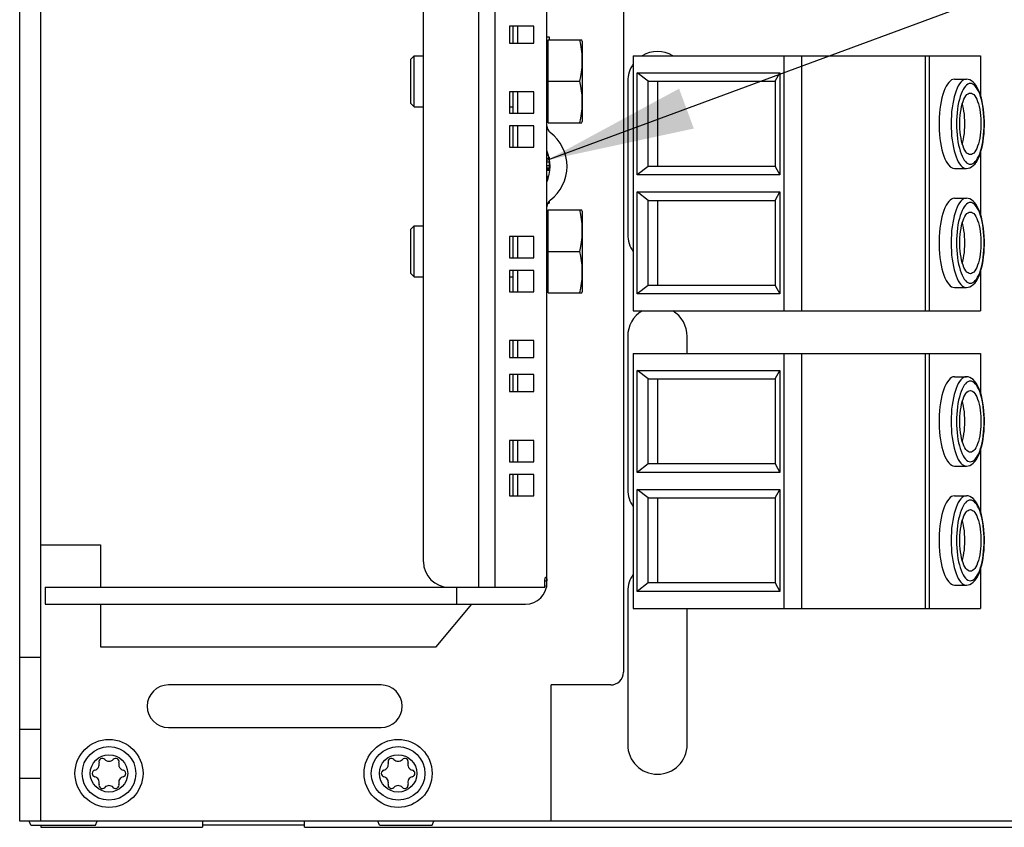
# Model space of a CAD drawing. Extents: x 0 to 594, y 0 to 420.
# Tile 21 of 53: x 200 to 223, y 334 to 353. Entities that reach past the tile are written whole.
import ezdxf

# ---------------------------------------------------------------- set-up
doc = ezdxf.new("R2010")
doc.units = 0
doc.header["$LTSCALE"] = 32.67
doc.layers.get('0').update_dxf_attribs({"linetype": 'CONTINUOUS'})

# ---------------------------------------------------------------- blocks, each defined once
blk = doc.blocks.new('EARTH_BL4', base_point=(243.028, 359.716))
at = {"color": 2, "linetype": 'CONTINUOUS'}
blk.add_line((211.976, 349.337), (258.197, 366.432), dxfattribs=at)
blk.add_solid([(215.085, 351.02), (211.976, 349.337), (215.432, 350.082)], dxfattribs=at)

msp = doc.modelspace()

# ---------------------------------------------------------------- linework, layer by layer
at = {"color": 7, "linetype": 'CONTINUOUS'}
for p, q in [((199.576, 333.793), (199.576, 379.793)), ((200.076, 333.793), (200.076, 379.793)), ((213.776, 376.293), (213.776, 337.293)), ((210.366, 374.293), (210.366, 339.293)), ((210.753, 374.293), (210.753, 339.293)), ((211.976, 339.293), (211.976, 374.293)), ((209.073, 339.893), (209.073, 373.693)), ((211.097, 352.493), (211.097, 352.093)), ((211.667, 352.493), (211.097, 352.493)), ((211.176, 352.493), (211.176, 352.093)), ((211.293, 352.093), (211.293, 352.493)), ((211.667, 352.093), (211.667, 352.493)), ((211.097, 352.093), (211.667, 352.093)), ((211.976, 352.243), (212.026, 352.243)), ((212.006, 352.081), (211.976, 352.061)), ((212.006, 350.215), (212.006, 352.171)), ((212.006, 352.171), (212.795, 352.171)), ((212.026, 352.243), (212.026, 352.171)), ((212.806, 352.14), (212.795, 352.171)), ((212.806, 352.14), (212.806, 350.245)), ((208.776, 351.713), (208.856, 351.793)), ((208.856, 350.593), (208.856, 351.793)), ((208.856, 351.793), (209.073, 351.793)), ((214.008, 351.793), (214.008, 345.793)), ((214.008, 351.793), (222.176, 351.793)), ((217.551, 351.793), (217.551, 345.793)), ((217.961, 351.793), (217.961, 345.793)), ((220.874, 351.793), (220.874, 345.793)), ((220.968, 351.793), (220.968, 345.793)), ((222.176, 351.793), (222.176, 350.867)), ((208.776, 350.673), (208.776, 351.713)), ((214.101, 348.993), (214.101, 351.393)), ((214.36, 351.193), (214.101, 351.393)), ((214.101, 351.393), (217.458, 351.393)), ((217.344, 351.193), (217.458, 351.393)), ((217.458, 351.393), (217.458, 348.993)), ((212.006, 351.193), (212.746, 351.193)), ((213.876, 351.193), (213.876, 347.593)), ((214.36, 349.193), (214.36, 351.193)), ((214.36, 351.193), (217.344, 351.193)), ((214.577, 351.193), (214.577, 349.193)), ((217.344, 351.193), (217.344, 349.193)), ((221.56, 351.243), (221.842, 351.243)), ((211.097, 350.943), (211.097, 350.443)), ((211.667, 350.943), (211.097, 350.943)), ((211.176, 350.943), (211.176, 350.443)), ((211.293, 350.443), (211.293, 350.943)), ((211.667, 350.443), (211.667, 350.943)), ((208.776, 350.673), (208.856, 350.593)), ((208.856, 350.593), (209.073, 350.593)), ((211.097, 350.593), (211.176, 350.593)), ((211.097, 350.443), (211.667, 350.443)), ((212.006, 350.305), (211.976, 350.325)), ((211.976, 350.243), (212.006, 350.243)), ((212.006, 350.215), (212.795, 350.215)), ((212.795, 350.215), (212.806, 350.245)), ((211.097, 350.143), (211.097, 349.643)), ((211.667, 350.143), (211.097, 350.143)), ((211.176, 350.143), (211.176, 349.643)), ((211.293, 349.643), (211.293, 350.143)), ((211.667, 349.643), (211.667, 350.143)), ((211.097, 349.643), (211.667, 349.643)), ((211.976, 349.548), (211.982, 349.548)), ((222.176, 349.517), (222.176, 348.067)), ((211.976, 349.459), (212.011, 349.459)), ((211.976, 349.388), (212.026, 349.388)), ((211.976, 349.3), (212.026, 349.3)), ((212.026, 349.405), (212.026, 349.105)), ((211.976, 349.211), (212.026, 349.211)), ((211.976, 349.158), (212.026, 349.158)), ((211.976, 349.123), (212.026, 349.123)), ((211.976, 349.105), (212.026, 349.105)), ((214.36, 349.193), (214.101, 348.993)), ((217.344, 349.193), (214.36, 349.193)), ((217.344, 349.193), (217.458, 348.993)), ((221.56, 349.143), (221.842, 349.143)), ((211.976, 348.963), (212.021, 348.963)), ((211.976, 348.928), (212.012, 348.928)), ((211.976, 348.91), (212.007, 348.91)), ((211.976, 348.857), (211.99, 348.857)), ((217.458, 348.993), (214.101, 348.993)), ((214.36, 348.393), (214.101, 348.593)), ((214.101, 346.193), (214.101, 348.593)), ((214.101, 348.593), (217.458, 348.593)), ((217.344, 348.393), (217.458, 348.593)), ((217.458, 348.593), (217.458, 346.193)), ((211.997, 348.326), (212.026, 348.326)), ((212.006, 348.344), (212.026, 348.344)), ((212.026, 348.369), (212.026, 348.326)), ((214.36, 346.393), (214.36, 348.393)), ((214.36, 348.393), (217.344, 348.393)), ((214.577, 348.393), (214.577, 346.393)), ((217.344, 348.393), (217.344, 346.393)), ((221.56, 348.443), (221.842, 348.443)), ((212.006, 348.081), (211.976, 348.061)), ((212.006, 346.215), (212.006, 348.171)), ((212.006, 348.171), (212.795, 348.171)), ((212.806, 348.14), (212.795, 348.171)), ((212.806, 348.14), (212.806, 346.245)), ((208.776, 347.713), (208.856, 347.793)), ((208.776, 346.673), (208.776, 347.713)), ((208.856, 346.593), (208.856, 347.793)), ((208.856, 347.793), (209.073, 347.793)), ((211.097, 347.543), (211.097, 347.043)), ((211.667, 347.543), (211.097, 347.543)), ((211.176, 347.543), (211.176, 347.043)), ((211.293, 347.043), (211.293, 347.543)), ((211.667, 347.043), (211.667, 347.543)), ((212.006, 347.193), (212.746, 347.193)), ((211.097, 347.043), (211.667, 347.043)), ((211.097, 346.743), (211.097, 346.243)), ((211.667, 346.743), (211.097, 346.743)), ((211.176, 346.743), (211.176, 346.243)), ((211.293, 346.243), (211.293, 346.743)), ((211.667, 346.243), (211.667, 346.743)), ((222.176, 346.717), (222.176, 345.793)), ((208.776, 346.673), (208.856, 346.593)), ((208.856, 346.593), (209.073, 346.593)), ((211.097, 346.593), (211.176, 346.593)), ((211.097, 346.243), (211.667, 346.243)), ((212.006, 346.305), (211.976, 346.325)), ((212.795, 346.215), (212.806, 346.245)), ((214.36, 346.393), (214.101, 346.193)), ((217.344, 346.393), (214.36, 346.393)), ((217.344, 346.393), (217.458, 346.193)), ((221.56, 346.343), (221.842, 346.343)), ((212.006, 346.215), (212.795, 346.215)), ((217.458, 346.193), (214.101, 346.193)), ((214.008, 345.793), (222.176, 345.793)), ((211.097, 345.093), (211.097, 344.693)), ((211.667, 345.093), (211.097, 345.093)), ((211.176, 345.093), (211.176, 344.693)), ((211.293, 344.693), (211.293, 345.093)), ((211.667, 344.693), (211.667, 345.093)), ((213.876, 345.193), (213.876, 341.593)), ((215.276, 344.793), (215.276, 345.193)), ((211.097, 344.693), (211.667, 344.693)), ((214.008, 344.793), (222.176, 344.793)), ((214.008, 344.793), (214.008, 338.793)), ((217.551, 344.793), (217.551, 338.793)), ((217.961, 344.793), (217.961, 338.793)), ((220.874, 344.793), (220.874, 338.793)), ((220.968, 344.793), (220.968, 338.793)), ((222.176, 344.793), (222.176, 343.867)), ((214.36, 344.193), (214.101, 344.393)), ((214.101, 344.393), (217.458, 344.393)), ((214.101, 341.993), (214.101, 344.393)), ((217.344, 344.193), (217.458, 344.393)), ((217.458, 344.393), (217.458, 341.993)), ((211.097, 344.293), (211.097, 343.893)), ((211.667, 344.293), (211.097, 344.293)), ((211.176, 344.293), (211.176, 343.893)), ((211.293, 343.893), (211.293, 344.293)), ((211.667, 343.893), (211.667, 344.293)), ((214.36, 344.193), (217.344, 344.193)), ((214.36, 342.193), (214.36, 344.193)), ((214.577, 344.193), (214.577, 342.193)), ((217.344, 344.193), (217.344, 342.193)), ((221.56, 344.243), (221.842, 344.243)), ((211.097, 343.893), (211.667, 343.893)), ((211.667, 342.743), (211.097, 342.743)), ((211.097, 342.743), (211.097, 342.243)), ((211.176, 342.743), (211.176, 342.243)), ((211.293, 342.243), (211.293, 342.743)), ((211.667, 342.243), (211.667, 342.743)), ((222.176, 342.517), (222.176, 341.067)), ((211.097, 342.243), (211.667, 342.243)), ((214.36, 342.193), (214.101, 341.993)), ((217.344, 342.193), (214.36, 342.193)), ((217.344, 342.193), (217.458, 341.993)), ((221.56, 342.143), (221.842, 342.143)), ((211.667, 341.943), (211.097, 341.943)), ((211.097, 341.943), (211.097, 341.443)), ((211.176, 341.943), (211.176, 341.443)), ((211.293, 341.443), (211.293, 341.943)), ((211.667, 341.443), (211.667, 341.943)), ((217.458, 341.993), (214.101, 341.993)), ((211.097, 341.443), (211.667, 341.443)), ((214.36, 341.393), (214.101, 341.593)), ((214.101, 341.593), (217.458, 341.593)), ((214.101, 339.193), (214.101, 341.593)), ((214.36, 341.393), (217.344, 341.393)), ((214.36, 339.393), (214.36, 341.393)), ((214.577, 341.393), (214.577, 339.393)), ((217.344, 341.393), (217.458, 341.593)), ((217.344, 341.393), (217.344, 339.393)), ((217.458, 341.593), (217.458, 339.193)), ((221.56, 341.443), (221.842, 341.443)), ((200.076, 340.293), (201.476, 340.293)), ((201.476, 340.293), (201.476, 339.293)), ((222.176, 339.717), (222.176, 338.793)), ((200.176, 339.293), (200.176, 338.893)), ((200.176, 339.293), (211.93, 339.293)), ((209.847, 339.293), (209.847, 338.893)), ((211.93, 339.446), (211.976, 339.446)), ((211.93, 339.293), (211.93, 339.446)), ((211.976, 339.293), (211.965, 339.293)), ((214.36, 339.393), (214.101, 339.193)), ((217.344, 339.393), (214.36, 339.393)), ((217.344, 339.393), (217.458, 339.193)), ((221.56, 339.343), (221.842, 339.343)), ((213.876, 339.193), (213.876, 335.593)), ((217.458, 339.193), (214.101, 339.193)), ((200.176, 338.893), (211.476, 338.893)), ((201.476, 338.893), (201.476, 337.893)), ((209.374, 337.893), (210.207, 338.893)), ((214.008, 338.793), (222.176, 338.793)), ((215.276, 335.593), (215.276, 338.793)), ((201.476, 337.893), (209.374, 337.893)), ((200.076, 337.643), (199.576, 337.643)), ((208.074, 336.993), (203.074, 336.993)), ((213.476, 336.993), (212.076, 336.993)), ((212.076, 333.793), (212.076, 336.993)), ((200.076, 335.943), (199.576, 335.943)), ((203.074, 335.993), (208.074, 335.993)), ((200.076, 334.793), (199.576, 334.793)), ((227.796, 333.793), (199.576, 333.793)), ((199.836, 333.693), (199.796, 333.793)), ((201.355, 333.693), (201.396, 333.793)), ((203.876, 333.793), (203.876, 333.645)), ((206.276, 333.645), (206.276, 333.793)), ((208.036, 333.693), (207.996, 333.793)), ((209.275, 333.693), (209.316, 333.793)), ((199.836, 333.693), (201.355, 333.693)), ((200.076, 333.693), (200.076, 333.645)), ((200.076, 333.645), (203.876, 333.645)), ((206.276, 333.694), (203.876, 333.694)), ((206.276, 333.645), (226.876, 333.645)), ((208.036, 333.693), (209.275, 333.693))]:
    msp.add_line(p, q, dxfattribs=at)
for points in [[(212.746, 352.171), (212.767, 352.059), (212.783, 351.951), (212.794, 351.843), (212.8, 351.736), (212.8, 351.628), (212.794, 351.52), (212.783, 351.412), (212.767, 351.304), (212.746, 351.193)], [(212.746, 351.193), (212.767, 351.081), (212.783, 350.973), (212.794, 350.865), (212.8, 350.758), (212.8, 350.65), (212.794, 350.542), (212.783, 350.434), (212.767, 350.326), (212.746, 350.215)], [(221.56, 351.243), (221.526, 351.238), (221.492, 351.224), (221.459, 351.2), (221.426, 351.167), (221.395, 351.126), (221.366, 351.076), (221.338, 351.018), (221.312, 350.953), (221.289, 350.88), (221.267, 350.802), (221.249, 350.718), (221.233, 350.629), (221.221, 350.536), (221.211, 350.44), (221.204, 350.342), (221.201, 350.243), (221.201, 350.143), (221.204, 350.043), (221.211, 349.945), (221.221, 349.849), (221.233, 349.756), (221.249, 349.668), (221.267, 349.584), (221.289, 349.505), (221.312, 349.433), (221.338, 349.367), (221.366, 349.309), (221.395, 349.259), (221.426, 349.218), (221.459, 349.185), (221.492, 349.162), (221.526, 349.147), (221.56, 349.143)], [(221.842, 351.243), (221.809, 351.238), (221.776, 351.225), (221.744, 351.203), (221.712, 351.172), (221.682, 351.133), (221.653, 351.085), (221.625, 351.031), (221.6, 350.969), (221.576, 350.9), (221.555, 350.825), (221.537, 350.745), (221.52, 350.661), (221.507, 350.572), (221.496, 350.48), (221.489, 350.386), (221.484, 350.289), (221.483, 350.193), (221.484, 350.096), (221.489, 350), (221.496, 349.905), (221.507, 349.813), (221.52, 349.725), (221.537, 349.64), (221.555, 349.56), (221.576, 349.485), (221.6, 349.417), (221.625, 349.355), (221.653, 349.3), (221.682, 349.253), (221.712, 349.214), (221.744, 349.183), (221.776, 349.16), (221.809, 349.147), (221.842, 349.143)], [(221.936, 351.143), (221.906, 351.139), (221.876, 351.126), (221.847, 351.106), (221.818, 351.078), (221.791, 351.043), (221.765, 351), (221.74, 350.951), (221.717, 350.895), (221.696, 350.833), (221.677, 350.765), (221.66, 350.693), (221.645, 350.616), (221.633, 350.536), (221.623, 350.453), (221.616, 350.367), (221.612, 350.28), (221.611, 350.193), (221.612, 350.105), (221.616, 350.018), (221.623, 349.933), (221.633, 349.849), (221.645, 349.769), (221.66, 349.692), (221.677, 349.62), (221.696, 349.553), (221.717, 349.491), (221.74, 349.434), (221.765, 349.385), (221.791, 349.342), (221.818, 349.307), (221.847, 349.279), (221.876, 349.259), (221.906, 349.247), (221.936, 349.243)], [(221.842, 349.143), (221.883, 349.147), (221.923, 349.159), (221.965, 349.18), (222.006, 349.212), (222.047, 349.255), (222.085, 349.31), (222.119, 349.372), (222.149, 349.442), (222.175, 349.516), (222.198, 349.597), (222.218, 349.681), (222.234, 349.77), (222.247, 349.862), (222.257, 349.956), (222.263, 350.053), (222.266, 350.15), (222.266, 350.248), (222.263, 350.346), (222.256, 350.442), (222.246, 350.536), (222.232, 350.627), (222.216, 350.715), (222.196, 350.799), (222.172, 350.878), (222.146, 350.952), (222.115, 351.02), (222.081, 351.081), (222.043, 351.134), (222.003, 351.176), (221.963, 351.206), (221.923, 351.227), (221.882, 351.239), (221.842, 351.243)], [(221.936, 349.243), (221.966, 349.247), (221.996, 349.259), (222.025, 349.279), (222.053, 349.307), (222.081, 349.342), (222.107, 349.385), (222.132, 349.434), (222.155, 349.491), (222.176, 349.553), (222.195, 349.62), (222.212, 349.692), (222.227, 349.769), (222.239, 349.849), (222.248, 349.933), (222.255, 350.018), (222.259, 350.105), (222.261, 350.193), (222.259, 350.28), (222.255, 350.367), (222.248, 350.453), (222.239, 350.536), (222.227, 350.616), (222.212, 350.693), (222.195, 350.765), (222.176, 350.833), (222.155, 350.895), (222.132, 350.951), (222.107, 351), (222.081, 351.043), (222.053, 351.078), (222.025, 351.106), (221.996, 351.126), (221.966, 351.139), (221.936, 351.143)], [(221.936, 349.468), (221.909, 349.472), (221.882, 349.485), (221.857, 349.506), (221.832, 349.535), (221.808, 349.571), (221.786, 349.615), (221.765, 349.666), (221.747, 349.723), (221.731, 349.786), (221.717, 349.853), (221.705, 349.924), (221.697, 349.999), (221.691, 350.075), (221.688, 350.153), (221.688, 350.232), (221.691, 350.31), (221.697, 350.387), (221.705, 350.461), (221.717, 350.532), (221.731, 350.599), (221.747, 350.662), (221.765, 350.719), (221.786, 350.77), (221.808, 350.814), (221.832, 350.851), (221.857, 350.88), (221.882, 350.901), (221.909, 350.913), (221.936, 350.918)], [(221.936, 350.918), (221.963, 350.913), (221.989, 350.901), (222.015, 350.88), (222.04, 350.851), (222.064, 350.814), (222.086, 350.77), (222.106, 350.719), (222.125, 350.662), (222.141, 350.599), (222.155, 350.532), (222.166, 350.461), (222.175, 350.387), (222.181, 350.31), (222.183, 350.232), (222.183, 350.153), (222.181, 350.075), (222.175, 349.999), (222.166, 349.924), (222.155, 349.853), (222.141, 349.786), (222.125, 349.723), (222.106, 349.666), (222.086, 349.615), (222.064, 349.571), (222.04, 349.535), (222.015, 349.506), (221.989, 349.485), (221.963, 349.472), (221.936, 349.468)], [(221.748, 349.72), (221.761, 349.766), (221.775, 349.83), (221.786, 349.898), (221.796, 349.969), (221.802, 350.042), (221.807, 350.117), (221.808, 350.193), (221.807, 350.268), (221.802, 350.343), (221.796, 350.417), (221.786, 350.487), (221.775, 350.555), (221.761, 350.619), (221.748, 350.665)], [(221.56, 348.443), (221.526, 348.438), (221.492, 348.424), (221.459, 348.4), (221.426, 348.367), (221.395, 348.326), (221.366, 348.276), (221.338, 348.218), (221.312, 348.153), (221.289, 348.08), (221.267, 348.002), (221.249, 347.918), (221.233, 347.829), (221.221, 347.736), (221.211, 347.64), (221.204, 347.542), (221.201, 347.443), (221.201, 347.343), (221.204, 347.243), (221.211, 347.145), (221.221, 347.049), (221.233, 346.956), (221.249, 346.868), (221.267, 346.784), (221.289, 346.705), (221.312, 346.633), (221.338, 346.567), (221.366, 346.509), (221.395, 346.459), (221.426, 346.418), (221.459, 346.385), (221.492, 346.362), (221.526, 346.347), (221.56, 346.343)], [(221.842, 348.443), (221.809, 348.438), (221.776, 348.425), (221.744, 348.403), (221.712, 348.372), (221.682, 348.333), (221.653, 348.285), (221.625, 348.231), (221.6, 348.169), (221.576, 348.1), (221.555, 348.025), (221.537, 347.945), (221.52, 347.861), (221.507, 347.772), (221.496, 347.68), (221.489, 347.586), (221.484, 347.489), (221.483, 347.393), (221.484, 347.296), (221.489, 347.2), (221.496, 347.105), (221.507, 347.013), (221.52, 346.925), (221.537, 346.84), (221.555, 346.76), (221.576, 346.685), (221.6, 346.617), (221.625, 346.555), (221.653, 346.5), (221.682, 346.453), (221.712, 346.414), (221.744, 346.383), (221.776, 346.36), (221.809, 346.347), (221.842, 346.343)], [(221.936, 348.343), (221.906, 348.339), (221.876, 348.326), (221.847, 348.306), (221.818, 348.278), (221.791, 348.243), (221.765, 348.2), (221.74, 348.151), (221.717, 348.095), (221.696, 348.033), (221.677, 347.965), (221.66, 347.893), (221.645, 347.816), (221.633, 347.736), (221.623, 347.653), (221.616, 347.567), (221.612, 347.48), (221.611, 347.393), (221.612, 347.305), (221.616, 347.218), (221.623, 347.133), (221.633, 347.049), (221.645, 346.969), (221.66, 346.892), (221.677, 346.82), (221.696, 346.753), (221.717, 346.691), (221.74, 346.634), (221.765, 346.585), (221.791, 346.542), (221.818, 346.507), (221.847, 346.479), (221.876, 346.459), (221.906, 346.447), (221.936, 346.443)], [(221.842, 346.343), (221.883, 346.347), (221.923, 346.359), (221.965, 346.38), (222.006, 346.412), (222.047, 346.455), (222.085, 346.51), (222.119, 346.572), (222.149, 346.642), (222.175, 346.716), (222.198, 346.797), (222.218, 346.881), (222.234, 346.97), (222.247, 347.062), (222.257, 347.156), (222.263, 347.253), (222.266, 347.35), (222.266, 347.448), (222.263, 347.546), (222.256, 347.642), (222.246, 347.736), (222.232, 347.827), (222.216, 347.915), (222.196, 347.999), (222.172, 348.078), (222.146, 348.152), (222.115, 348.22), (222.081, 348.281), (222.043, 348.334), (222.003, 348.376), (221.963, 348.406), (221.923, 348.427), (221.882, 348.439), (221.842, 348.443)], [(221.936, 346.443), (221.966, 346.447), (221.996, 346.459), (222.025, 346.479), (222.053, 346.507), (222.081, 346.542), (222.107, 346.585), (222.132, 346.634), (222.155, 346.691), (222.176, 346.753), (222.195, 346.82), (222.212, 346.892), (222.227, 346.969), (222.239, 347.049), (222.248, 347.133), (222.255, 347.218), (222.259, 347.305), (222.261, 347.393), (222.259, 347.48), (222.255, 347.567), (222.248, 347.653), (222.239, 347.736), (222.227, 347.816), (222.212, 347.893), (222.195, 347.965), (222.176, 348.033), (222.155, 348.095), (222.132, 348.151), (222.107, 348.2), (222.081, 348.243), (222.053, 348.278), (222.025, 348.306), (221.996, 348.326), (221.966, 348.339), (221.936, 348.343)], [(212.746, 348.171), (212.767, 348.059), (212.783, 347.951), (212.794, 347.843), (212.8, 347.736), (212.8, 347.628), (212.794, 347.52), (212.783, 347.412), (212.767, 347.304), (212.746, 347.193)], [(221.936, 346.668), (221.909, 346.672), (221.882, 346.685), (221.857, 346.706), (221.832, 346.735), (221.808, 346.771), (221.786, 346.815), (221.765, 346.866), (221.747, 346.923), (221.731, 346.986), (221.717, 347.053), (221.705, 347.124), (221.697, 347.199), (221.691, 347.275), (221.688, 347.353), (221.688, 347.432), (221.691, 347.51), (221.697, 347.587), (221.705, 347.661), (221.717, 347.732), (221.731, 347.799), (221.747, 347.862), (221.765, 347.919), (221.786, 347.97), (221.808, 348.014), (221.832, 348.051), (221.857, 348.08), (221.882, 348.101), (221.909, 348.113), (221.936, 348.118)], [(221.936, 348.118), (221.963, 348.113), (221.989, 348.101), (222.015, 348.08), (222.04, 348.051), (222.064, 348.014), (222.086, 347.97), (222.106, 347.919), (222.125, 347.862), (222.141, 347.799), (222.155, 347.732), (222.166, 347.661), (222.175, 347.587), (222.181, 347.51), (222.183, 347.432), (222.183, 347.353), (222.181, 347.275), (222.175, 347.199), (222.166, 347.124), (222.155, 347.053), (222.141, 346.986), (222.125, 346.923), (222.106, 346.866), (222.086, 346.815), (222.064, 346.771), (222.04, 346.735), (222.015, 346.706), (221.989, 346.685), (221.963, 346.672), (221.936, 346.668)], [(221.748, 346.92), (221.761, 346.966), (221.775, 347.03), (221.786, 347.098), (221.796, 347.169), (221.802, 347.242), (221.807, 347.317), (221.808, 347.393), (221.807, 347.468), (221.802, 347.543), (221.796, 347.617), (221.786, 347.687), (221.775, 347.755), (221.761, 347.819), (221.748, 347.865)], [(212.746, 347.193), (212.767, 347.081), (212.783, 346.973), (212.794, 346.865), (212.8, 346.758), (212.8, 346.65), (212.794, 346.542), (212.783, 346.434), (212.767, 346.326), (212.746, 346.215)], [(221.56, 344.243), (221.526, 344.238), (221.492, 344.224), (221.459, 344.2), (221.426, 344.167), (221.395, 344.126), (221.366, 344.076), (221.338, 344.018), (221.312, 343.953), (221.289, 343.88), (221.267, 343.802), (221.249, 343.718), (221.233, 343.629), (221.221, 343.536), (221.211, 343.44), (221.204, 343.342), (221.201, 343.243), (221.201, 343.143), (221.204, 343.043), (221.211, 342.945), (221.221, 342.849), (221.233, 342.756), (221.249, 342.668), (221.267, 342.584), (221.289, 342.505), (221.312, 342.433), (221.338, 342.367), (221.366, 342.309), (221.395, 342.259), (221.426, 342.218), (221.459, 342.185), (221.492, 342.162), (221.526, 342.147), (221.56, 342.143)], [(221.842, 344.243), (221.809, 344.238), (221.776, 344.225), (221.744, 344.203), (221.712, 344.172), (221.682, 344.133), (221.653, 344.085), (221.625, 344.031), (221.6, 343.969), (221.576, 343.9), (221.555, 343.825), (221.537, 343.745), (221.52, 343.661), (221.507, 343.572), (221.496, 343.48), (221.489, 343.386), (221.484, 343.289), (221.483, 343.193), (221.484, 343.096), (221.489, 343), (221.496, 342.905), (221.507, 342.813), (221.52, 342.725), (221.537, 342.64), (221.555, 342.56), (221.576, 342.485), (221.6, 342.417), (221.625, 342.355), (221.653, 342.3), (221.682, 342.253), (221.712, 342.214), (221.744, 342.183), (221.776, 342.16), (221.809, 342.147), (221.842, 342.143)], [(221.842, 342.143), (221.883, 342.147), (221.923, 342.159), (221.965, 342.18), (222.006, 342.212), (222.047, 342.255), (222.085, 342.31), (222.119, 342.372), (222.149, 342.442), (222.175, 342.516), (222.198, 342.597), (222.218, 342.681), (222.234, 342.77), (222.247, 342.862), (222.257, 342.956), (222.263, 343.053), (222.266, 343.15), (222.266, 343.248), (222.263, 343.346), (222.256, 343.442), (222.246, 343.536), (222.232, 343.627), (222.216, 343.715), (222.196, 343.799), (222.172, 343.878), (222.146, 343.952), (222.115, 344.02), (222.081, 344.081), (222.043, 344.134), (222.003, 344.176), (221.963, 344.206), (221.923, 344.227), (221.882, 344.239), (221.842, 344.243)], [(221.936, 344.143), (221.906, 344.139), (221.876, 344.126), (221.847, 344.106), (221.818, 344.078), (221.791, 344.043), (221.765, 344), (221.74, 343.951), (221.717, 343.895), (221.696, 343.833), (221.677, 343.765), (221.66, 343.693), (221.645, 343.616), (221.633, 343.536), (221.623, 343.453), (221.616, 343.367), (221.612, 343.28), (221.611, 343.193), (221.612, 343.105), (221.616, 343.018), (221.623, 342.933), (221.633, 342.849), (221.645, 342.769), (221.66, 342.692), (221.677, 342.62), (221.696, 342.553), (221.717, 342.491), (221.74, 342.434), (221.765, 342.385), (221.791, 342.342), (221.818, 342.307), (221.847, 342.279), (221.876, 342.259), (221.906, 342.247), (221.936, 342.243)], [(221.936, 342.468), (221.909, 342.472), (221.882, 342.485), (221.857, 342.506), (221.832, 342.535), (221.808, 342.571), (221.786, 342.615), (221.765, 342.666), (221.747, 342.723), (221.731, 342.786), (221.717, 342.853), (221.705, 342.924), (221.697, 342.999), (221.691, 343.075), (221.688, 343.153), (221.688, 343.232), (221.691, 343.31), (221.697, 343.387), (221.705, 343.461), (221.717, 343.532), (221.731, 343.599), (221.747, 343.662), (221.765, 343.719), (221.786, 343.77), (221.808, 343.814), (221.832, 343.851), (221.857, 343.88), (221.882, 343.901), (221.909, 343.913), (221.936, 343.918)], [(221.936, 342.243), (221.966, 342.247), (221.996, 342.259), (222.025, 342.279), (222.053, 342.307), (222.081, 342.342), (222.107, 342.385), (222.132, 342.434), (222.155, 342.491), (222.176, 342.553), (222.195, 342.62), (222.212, 342.692), (222.227, 342.769), (222.239, 342.849), (222.248, 342.933), (222.255, 343.018), (222.259, 343.105), (222.261, 343.193), (222.259, 343.28), (222.255, 343.367), (222.248, 343.453), (222.239, 343.536), (222.227, 343.616), (222.212, 343.693), (222.195, 343.765), (222.176, 343.833), (222.155, 343.895), (222.132, 343.951), (222.107, 344), (222.081, 344.043), (222.053, 344.078), (222.025, 344.106), (221.996, 344.126), (221.966, 344.139), (221.936, 344.143)], [(221.936, 343.918), (221.963, 343.913), (221.989, 343.901), (222.015, 343.88), (222.04, 343.851), (222.064, 343.814), (222.086, 343.77), (222.106, 343.719), (222.125, 343.662), (222.141, 343.599), (222.155, 343.532), (222.166, 343.461), (222.175, 343.387), (222.181, 343.31), (222.183, 343.232), (222.183, 343.153), (222.181, 343.075), (222.175, 342.999), (222.166, 342.924), (222.155, 342.853), (222.141, 342.786), (222.125, 342.723), (222.106, 342.666), (222.086, 342.615), (222.064, 342.571), (222.04, 342.535), (222.015, 342.506), (221.989, 342.485), (221.963, 342.472), (221.936, 342.468)], [(221.748, 342.72), (221.761, 342.766), (221.775, 342.83), (221.786, 342.898), (221.796, 342.969), (221.802, 343.042), (221.807, 343.117), (221.808, 343.193), (221.807, 343.268), (221.802, 343.343), (221.796, 343.417), (221.786, 343.487), (221.775, 343.555), (221.761, 343.619), (221.748, 343.665)], [(221.56, 341.443), (221.526, 341.438), (221.492, 341.424), (221.459, 341.4), (221.426, 341.367), (221.395, 341.326), (221.366, 341.276), (221.338, 341.218), (221.312, 341.153), (221.289, 341.08), (221.267, 341.002), (221.249, 340.918), (221.233, 340.829), (221.221, 340.736), (221.211, 340.64), (221.204, 340.542), (221.201, 340.443), (221.201, 340.343), (221.204, 340.243), (221.211, 340.145), (221.221, 340.049), (221.233, 339.956), (221.249, 339.868), (221.267, 339.784), (221.289, 339.705), (221.312, 339.633), (221.338, 339.567), (221.366, 339.509), (221.395, 339.459), (221.426, 339.418), (221.459, 339.385), (221.492, 339.362), (221.526, 339.347), (221.56, 339.343)], [(221.842, 341.443), (221.809, 341.438), (221.776, 341.425), (221.744, 341.403), (221.712, 341.372), (221.682, 341.333), (221.653, 341.285), (221.625, 341.231), (221.6, 341.169), (221.576, 341.1), (221.555, 341.025), (221.537, 340.945), (221.52, 340.861), (221.507, 340.772), (221.496, 340.68), (221.489, 340.586), (221.484, 340.489), (221.483, 340.393), (221.484, 340.296), (221.489, 340.2), (221.496, 340.105), (221.507, 340.013), (221.52, 339.925), (221.537, 339.84), (221.555, 339.76), (221.576, 339.685), (221.6, 339.617), (221.625, 339.555), (221.653, 339.5), (221.682, 339.453), (221.712, 339.414), (221.744, 339.383), (221.776, 339.36), (221.809, 339.347), (221.842, 339.343)], [(221.842, 339.343), (221.883, 339.347), (221.923, 339.359), (221.965, 339.38), (222.006, 339.412), (222.047, 339.455), (222.085, 339.51), (222.119, 339.572), (222.149, 339.642), (222.175, 339.716), (222.198, 339.797), (222.218, 339.881), (222.234, 339.97), (222.247, 340.062), (222.257, 340.156), (222.263, 340.253), (222.266, 340.35), (222.266, 340.448), (222.263, 340.546), (222.256, 340.642), (222.246, 340.736), (222.232, 340.827), (222.216, 340.915), (222.196, 340.999), (222.172, 341.078), (222.146, 341.152), (222.115, 341.22), (222.081, 341.281), (222.043, 341.334), (222.003, 341.376), (221.963, 341.406), (221.923, 341.427), (221.882, 341.439), (221.842, 341.443)], [(221.936, 341.343), (221.906, 341.339), (221.876, 341.326), (221.847, 341.306), (221.818, 341.278), (221.791, 341.243), (221.765, 341.2), (221.74, 341.151), (221.717, 341.095), (221.696, 341.033), (221.677, 340.965), (221.66, 340.893), (221.645, 340.816), (221.633, 340.736), (221.623, 340.653), (221.616, 340.567), (221.612, 340.48), (221.611, 340.393), (221.612, 340.305), (221.616, 340.218), (221.623, 340.133), (221.633, 340.049), (221.645, 339.969), (221.66, 339.892), (221.677, 339.82), (221.696, 339.753), (221.717, 339.691), (221.74, 339.634), (221.765, 339.585), (221.791, 339.542), (221.818, 339.507), (221.847, 339.479), (221.876, 339.459), (221.906, 339.447), (221.936, 339.443)], [(221.936, 339.443), (221.966, 339.447), (221.996, 339.459), (222.025, 339.479), (222.053, 339.507), (222.081, 339.542), (222.107, 339.585), (222.132, 339.634), (222.155, 339.691), (222.176, 339.753), (222.195, 339.82), (222.212, 339.892), (222.227, 339.969), (222.239, 340.049), (222.248, 340.133), (222.255, 340.218), (222.259, 340.305), (222.261, 340.393), (222.259, 340.48), (222.255, 340.567), (222.248, 340.653), (222.239, 340.736), (222.227, 340.816), (222.212, 340.893), (222.195, 340.965), (222.176, 341.033), (222.155, 341.095), (222.132, 341.151), (222.107, 341.2), (222.081, 341.243), (222.053, 341.278), (222.025, 341.306), (221.996, 341.326), (221.966, 341.339), (221.936, 341.343)], [(221.936, 339.668), (221.909, 339.672), (221.882, 339.685), (221.857, 339.706), (221.832, 339.735), (221.808, 339.771), (221.786, 339.815), (221.765, 339.866), (221.747, 339.923), (221.731, 339.986), (221.717, 340.053), (221.705, 340.124), (221.697, 340.199), (221.691, 340.275), (221.688, 340.353), (221.688, 340.432), (221.691, 340.51), (221.697, 340.587), (221.705, 340.661), (221.717, 340.732), (221.731, 340.799), (221.747, 340.862), (221.765, 340.919), (221.786, 340.97), (221.808, 341.014), (221.832, 341.051), (221.857, 341.08), (221.882, 341.101), (221.909, 341.113), (221.936, 341.118)], [(221.936, 341.118), (221.963, 341.113), (221.989, 341.101), (222.015, 341.08), (222.04, 341.051), (222.064, 341.014), (222.086, 340.97), (222.106, 340.919), (222.125, 340.862), (222.141, 340.799), (222.155, 340.732), (222.166, 340.661), (222.175, 340.587), (222.181, 340.51), (222.183, 340.432), (222.183, 340.353), (222.181, 340.275), (222.175, 340.199), (222.166, 340.124), (222.155, 340.053), (222.141, 339.986), (222.125, 339.923), (222.106, 339.866), (222.086, 339.815), (222.064, 339.771), (222.04, 339.735), (222.015, 339.706), (221.989, 339.685), (221.963, 339.672), (221.936, 339.668)], [(221.748, 339.92), (221.761, 339.966), (221.775, 340.03), (221.786, 340.098), (221.796, 340.169), (221.802, 340.242), (221.807, 340.317), (221.808, 340.393), (221.807, 340.468), (221.802, 340.543), (221.796, 340.617), (221.786, 340.687), (221.775, 340.755), (221.761, 340.819), (221.748, 340.865)], [(211.93, 339.446), (211.93, 339.46), (211.931, 339.474), (211.933, 339.487), (211.935, 339.5), (211.938, 339.51), (211.941, 339.519), (211.945, 339.525), (211.949, 339.529), (211.953, 339.531)], [(211.953, 339.531), (211.957, 339.529), (211.961, 339.525), (211.964, 339.519), (211.968, 339.51), (211.97, 339.5), (211.973, 339.487), (211.974, 339.474), (211.975, 339.46), (211.976, 339.446)]]:
    msp.add_lwpolyline(points, dxfattribs=at)
for centre, radius in [((201.676, 334.913), 0.8), ((208.476, 334.913), 0.8), ((201.676, 334.913), 0.63), ((201.676, 334.913), 0.44), ((208.476, 334.913), 0.63), ((208.476, 334.913), 0.44)]:
    msp.add_circle(centre, radius, dxfattribs=at)
for centre, radius, start, end in [((214.576, 351.193), 0.7, 59.0674, 120.9326), ((214.576, 351.193), 0.7, 144.246, 180), ((212.176, 350.147), 0.2, 180, 232.7242), ((211.449, 349.193), 1, 307.2758, 52.7242), ((211.049, 349.193), 1, 338.0695, 21.9305), ((212.176, 348.238), 0.2, 127.2758, 180), ((214.576, 347.593), 0.7, 180, 215.754), ((214.576, 345.193), 0.7, 120.9326, 180), ((214.576, 345.193), 0.7, 0, 59.0674), ((214.576, 341.593), 0.7, 180, 215.754), ((209.673, 339.893), 0.6, 180, 270), ((214.576, 339.193), 0.7, 144.246, 180), ((211.476, 339.393), 0.5, 270, 360), ((213.476, 337.293), 0.3, 270, 360), ((203.074, 336.493), 0.5, 90, 270), ((208.074, 336.493), 0.5, 270, 90), ((214.576, 335.593), 0.7, 180, 360), ((201.308, 335.125), 0.139, 283.6336, 16.3664), ((201.518, 335.186), 0.079, 43.6336, 196.3664), ((201.676, 335.337), 0.139, 223.6336, 316.3664), ((201.834, 335.186), 0.079, 343.6336, 136.3664), ((202.043, 335.125), 0.139, 163.6336, 256.3664), ((208.108, 335.125), 0.139, 283.6336, 16.3664), ((208.318, 335.186), 0.079, 43.6336, 196.3664), ((208.476, 335.337), 0.139, 223.6336, 316.3664), ((208.634, 335.186), 0.079, 343.6336, 136.3664), ((208.843, 335.125), 0.139, 163.6336, 256.3664), ((201.36, 334.913), 0.079, 103.6336, 256.3664), ((201.992, 334.913), 0.079, 283.6336, 76.3664), ((208.16, 334.913), 0.079, 103.6336, 256.3664), ((208.792, 334.913), 0.079, 283.6336, 76.3664), ((201.308, 334.7), 0.139, 343.6336, 76.3664), ((201.518, 334.639), 0.079, 163.6336, 316.3664), ((201.834, 334.639), 0.079, 223.6336, 16.3664), ((202.043, 334.7), 0.139, 103.6336, 196.3664), ((208.108, 334.7), 0.139, 343.6336, 76.3664), ((208.318, 334.639), 0.079, 163.6336, 316.3664), ((208.634, 334.639), 0.079, 223.6336, 16.3664), ((208.843, 334.7), 0.139, 103.6336, 196.3664), ((201.676, 334.488), 0.139, 43.6336, 136.3664), ((208.476, 334.488), 0.139, 43.6336, 136.3664)]:
    msp.add_arc(centre, radius, start, end, dxfattribs=at)

# ---------------------------------------------------------------- block references
at = {"color": 2, "linetype": 'CONTINUOUS'}
msp.add_blockref('EARTH_BL4', (243.028, 359.716), dxfattribs=at)

doc.saveas('drawing.dxf')
